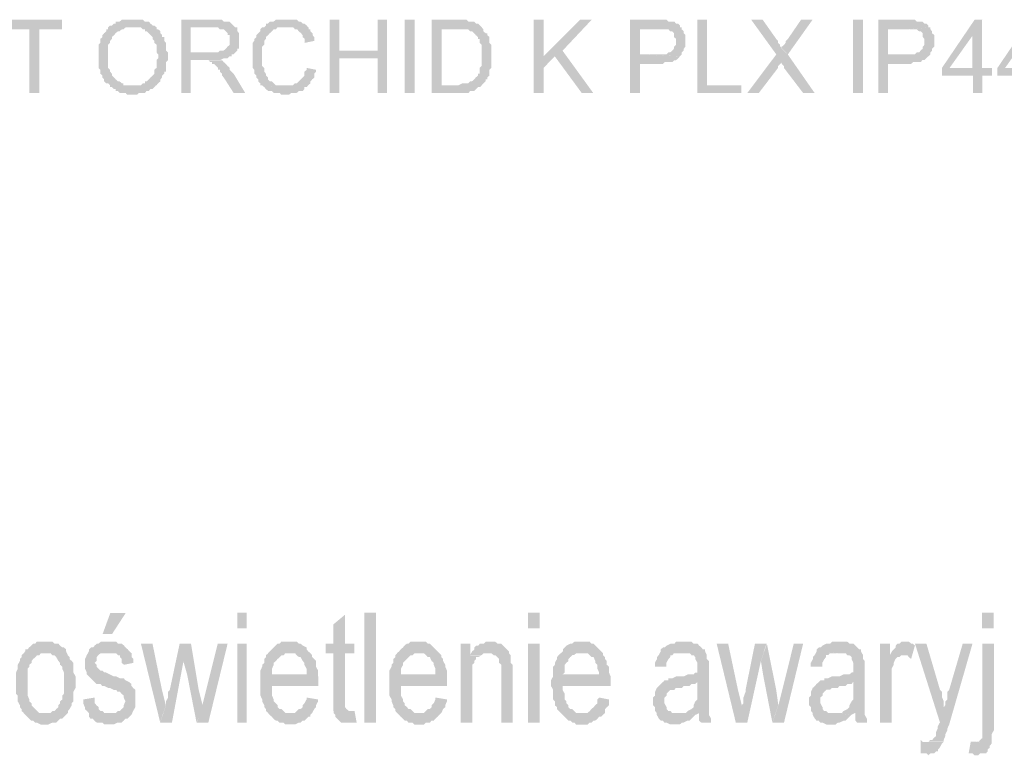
# Model space of a CAD drawing. Header units: millimetres. Extents: x -523 to 1404227, y -783705 to 1038705.
# Tile 164 of 256: x 403493 to 405658, y 236487 to 238104. Entities that reach past the tile are written whole.
import ezdxf

# ---------------------------------------------------------------- set-up
doc = ezdxf.new("R2010")
doc.units = ezdxf.units.MM
doc.linetypes.add('ACAD_ISO08W100', pattern=[36, 24, -3, 6, -3])
doc.layers.add('!!ELEKTRYKA', color=7, linetype='Continuous')

msp = doc.modelspace()

# ---------------------------------------------------------------- hatches: boundary and pattern name
at = {"layer": '!!ELEKTRYKA', "linetype": 'ACAD_ISO08W100'}
for points in [[(403585.8, 238103.99), (403459.09, 238103.99), (403459.09, 238082.81), (403513.93, 238082.81), (403513.93, 237943.15), (403535.68, 237943.15), (403535.68, 238082.81), (403585.8, 238082.81)], [(403691.6, 238091.31), (403686.88, 238087.06), (403686.88, 238082.82), (403683.1, 238082.82), (403683.1, 238078.66), (403678.38, 238074.41), (403678.38, 238074.41), (403674.6, 238070.16), (403674.6, 238065.91), (403669.88, 238061.66), (403669.88, 238057.51), (403669.88, 238053.26), (403666.1, 238049.01), (403666.1, 238044.76), (403666.1, 238040.51), (403666.1, 238036.26), (403666.1, 238032.11), (403666.1, 238027.86), (403666.1, 238019.36), (403666.1, 238019.36), (403666.1, 238015.11), (403666.1, 238010.86), (403666.1, 238006.7), (403666.1, 238002.45), (403666.1, 237998.2), (403669.88, 237993.96), (403669.88, 237989.71), (403669.88, 237985.46), (403674.6, 237981.3), (403674.6, 237981.3), (403674.6, 237977.05), (403678.38, 237972.8), (403678.38, 237968.55), (403683.1, 237964.3), (403686.88, 237964.3), (403691.6, 237960.05), (403691.6, 237955.9), (403695.38, 237955.9), (403700.1, 237951.65), (403703.87, 237951.65), (403703.87, 237947.4), (403708.6, 237947.4), (403712.37, 237943.15), (403717.1, 237943.15), (403720.87, 237943.15), (403725.59, 237943.15), (403729.37, 237938.9), (403737.87, 237938.9), (403742.59, 237938.9), (403742.59, 237938.9), (403746.37, 237938.9), (403751.09, 237938.9), (403754.87, 237943.15), (403759.59, 237943.15), (403763.37, 237943.15), (403768.09, 237943.15), (403771.87, 237947.4), (403776.59, 237947.4), (403780.36, 237951.65), (403780.36, 237951.65), (403785.09, 237951.65), (403788.86, 237955.9), (403792.64, 237960.05), (403742.59, 237960.05), (403742.59, 237960.05), (403734.09, 237960.05), (403729.37, 237960.05), (403725.59, 237960.05), (403720.87, 237960.05), (403720.87, 237964.3), (403717.1, 237964.3), (403712.37, 237968.55), (403708.6, 237968.55), (403703.87, 237972.8), (403700.1, 237977.05), (403700.1, 237977.05), (403700.1, 237977.05), (403695.38, 237981.3), (403695.38, 237985.46), (403691.6, 237989.71), (403691.6, 237993.96), (403686.88, 237998.2), (403686.88, 238002.45), (403686.88, 238006.7), (403686.88, 238010.86), (403686.88, 238015.11), (403686.88, 238019.36), (403686.88, 238023.61), (403686.88, 238032.11), (403686.88, 238036.26), (403686.88, 238040.51), (403686.88, 238044.76), (403686.88, 238049.01), (403691.6, 238053.26), (403691.6, 238057.51), (403695.38, 238061.66), (403695.38, 238065.91), (403695.38, 238065.91), (403700.1, 238070.16), (403703.87, 238074.41), (403703.87, 238074.41), (403708.6, 238078.66), (403712.37, 238078.66), (403717.1, 238082.82), (403720.87, 238082.82), (403725.59, 238087.06), (403729.37, 238087.06), (403734.09, 238087.06), (403737.87, 238087.06), (403742.59, 238087.06)], [(403742.62, 238104.04), (403742.62, 238104.04), (403734.12, 238104.04), (403729.4, 238104.04), (403725.62, 238104.04), (403720.9, 238104.04), (403717.13, 238104.04), (403712.41, 238099.79), (403708.63, 238099.79), (403703.91, 238099.79), (403703.91, 238095.54), (403700.13, 238095.54), (403695.41, 238091.3), (403691.63, 238091.3), (403742.62, 238087.05), (403746.4, 238087.05), (403751.12, 238087.05), (403754.89, 238087.05), (403759.61, 238087.05), (403763.39, 238082.89), (403768.11, 238082.89), (403768.11, 238078.64), (403771.89, 238078.64), (403776.61, 238074.39), (403780.39, 238070.15), (403780.39, 238070.15), (403785.11, 238065.9), (403785.11, 238061.65), (403788.88, 238057.49), (403788.88, 238053.25), (403793.6, 238049), (403793.6, 238044.75), (403793.6, 238040.5), (403793.6, 238036.25), (403793.6, 238032), (403797.38, 238027.85), (403797.38, 238023.6), (403797.38, 238019.35), (403793.6, 238015.1), (403793.6, 238010.85), (403793.6, 238006.6), (403793.6, 238002.45), (403793.6, 237998.2), (403788.88, 237993.95), (403788.88, 237989.7), (403788.88, 237985.45), (403785.11, 237981.21), (403780.39, 237977.05), (403780.39, 237977.05), (403780.39, 237977.05), (403776.61, 237972.8), (403771.89, 237968.55), (403768.11, 237968.55), (403768.11, 237964.31), (403763.39, 237964.31), (403759.61, 237960.06), (403754.89, 237960.06), (403751.12, 237960.06), (403746.4, 237960.06), (403742.62, 237960.06), (403793.6, 237960.06), (403793.6, 237960.06), (403797.38, 237964.31), (403802.1, 237968.55), (403802.1, 237972.8), (403805.88, 237977.05), (403805.88, 237981.21), (403805.88, 237981.21), (403810.6, 237985.45), (403810.6, 237989.7), (403814.38, 237989.7), (403814.38, 237993.95), (403814.38, 237998.2), (403814.38, 238002.45), (403814.38, 238010.85), (403819.1, 238015.1), (403819.1, 238019.35), (403819.1, 238023.6), (403819.1, 238027.85), (403819.1, 238032), (403814.38, 238036.25), (403814.38, 238040.5), (403814.38, 238044.75), (403814.38, 238049), (403814.38, 238053.25), (403810.6, 238057.49), (403810.6, 238061.65), (403810.6, 238065.9), (403805.88, 238065.9), (403805.88, 238070.15), (403802.1, 238074.39), (403802.1, 238078.64), (403797.38, 238082.89), (403793.6, 238082.89), (403793.6, 238087.05), (403788.88, 238091.3), (403785.11, 238091.3), (403780.39, 238095.54), (403780.39, 238095.54), (403776.61, 238099.79), (403771.89, 238099.79), (403768.11, 238099.79), (403763.39, 238104.04), (403759.61, 238104.04), (403754.89, 238104.04), (403751.12, 238104.04), (403746.4, 238104.04)], [(403919.96, 238104.05), (403848.28, 238104.05), (403848.28, 237943.13), (403869.03, 237943.13), (403869.03, 238015.1), (403894.49, 238015.1), (403933.16, 238015.1), (403933.16, 238015.1), (403941.65, 238019.35), (403945.43, 238019.35), (403950.14, 238019.35), (403953.91, 238023.59), (403958.63, 238023.59), (403958.63, 238027.83), (403962.4, 238027.83), (403967.12, 238032.08), (403967.12, 238032.08), (403869.03, 238032.08), (403869.03, 238087.07), (403919.96, 238087.07), (403967.12, 238087.07), (403962.4, 238091.31), (403958.63, 238095.56), (403958.63, 238095.56), (403953.91, 238099.8), (403950.14, 238099.8), (403950.14, 238099.8), (403945.43, 238099.8), (403941.65, 238099.8), (403936.94, 238104.05), (403928.45, 238104.05), (403924.67, 238104.05)], [(404076.53, 238104.02), (404076.53, 238104.02), (404072.76, 238104.02), (404068.05, 238104.02), (404064.28, 238104.02), (404059.57, 238104.02), (404055.8, 238104.02), (404051.09, 238099.78), (404047.32, 238099.78), (404042.61, 238099.78), (404038.84, 238095.54), (404038.84, 238095.54), (404034.13, 238095.54), (404034.13, 238091.3), (404030.36, 238087.06), (404025.65, 238087.06), (404021.88, 238082.82), (404021.88, 238078.58), (404017.17, 238074.34), (404013.4, 238070.19), (404013.4, 238065.95), (404013.4, 238065.95), (404008.69, 238061.71), (404008.69, 238061.71), (404008.69, 238057.47), (404004.92, 238053.23), (404004.92, 238048.99), (404004.92, 238044.75), (404004.92, 238040.51), (404004.92, 238032.03), (404004.92, 238027.79), (404004.92, 238023.55), (404004.92, 238019.31), (404004.92, 238015.07), (404004.92, 238010.93), (404004.92, 238006.69), (404004.92, 238002.45), (404004.92, 237998.21), (404008.69, 237993.97), (404008.69, 237989.73), (404008.69, 237985.49), (404013.4, 237981.25), (404013.4, 237981.25), (404013.4, 237977), (404017.17, 237972.76), (404017.17, 237968.52), (404021.88, 237964.28), (404021.88, 237960.04), (404025.65, 237960.04), (404030.36, 237955.8), (404076.53, 237960.04), (404076.53, 237960.04), (404068.05, 237960.04), (404064.28, 237960.04), (404059.57, 237960.04), (404055.8, 237960.04), (404051.09, 237964.28), (404051.09, 237964.28), (404047.32, 237968.52), (404042.61, 237968.52), (404038.84, 237972.76), (404038.84, 237977), (404034.13, 237981.25), (404034.13, 237985.49), (404030.36, 237989.73), (404030.36, 237989.73), (404030.36, 237993.97), (404030.36, 237998.21), (404025.65, 238002.45), (404025.65, 238006.69), (404025.65, 238010.93), (404025.65, 238015.07), (404025.65, 238019.31), (404025.65, 238023.55), (404025.65, 238023.55), (404025.65, 238027.79), (404025.65, 238032.03), (404025.65, 238036.27), (404025.65, 238040.51), (404025.65, 238044.75), (404030.36, 238048.99), (404030.36, 238053.23), (404030.36, 238057.47), (404034.13, 238061.71), (404034.13, 238065.95), (404038.84, 238070.19), (404042.61, 238074.34), (404042.61, 238074.34), (404047.32, 238078.58), (404047.32, 238078.58), (404051.09, 238082.82), (404055.8, 238082.82), (404059.57, 238087.06), (404064.28, 238087.06), (404068.05, 238087.06), (404072.76, 238087.06), (404076.53, 238087.06), (404127.41, 238087.06), (404123.64, 238091.3), (404118.93, 238095.54), (404115.16, 238095.54), (404115.16, 238095.54), (404110.45, 238099.78), (404106.68, 238099.78), (404101.97, 238104.02), (404098.2, 238104.02), (404093.49, 238104.02), (404089.72, 238104.02), (404085.01, 238104.02)], [(404195.38, 238103.96), (404174.67, 238103.96), (404174.67, 237943.11), (404195.38, 237943.11), (404195.38, 238019.35), (404280.08, 238019.35), (404195.38, 238036.29)], [(404300.77, 238104), (404280.07, 238104), (404280.07, 238036.24), (404195.37, 238036.24), (404280.07, 238019.4), (404280.07, 237943.17), (404300.77, 237943.17)], [(404454.39, 238104.02), (404398.94, 238104.02), (404398.94, 237943.12), (404458.14, 237943.12), (404462.84, 237943.12), (404466.6, 237943.12), (404471.3, 237943.12), (404475.06, 237943.12), (404479.76, 237943.12), (404483.52, 237947.35), (404488.22, 237947.35), (404491.98, 237947.35), (404496.68, 237951.58), (404496.68, 237951.58), (404500.44, 237955.81), (404505.14, 237955.81), (404508.9, 237960.04), (404508.9, 237960.04), (404420.55, 237960.04), (404420.55, 238082.78), (404454.39, 238082.78), (404508.9, 238087.01), (404505.14, 238091.33), (404505.14, 238091.33), (404500.44, 238095.56), (404496.68, 238095.56), (404491.98, 238099.79), (404488.22, 238099.79), (404483.52, 238099.79), (404483.52, 238099.79), (404479.76, 238099.79), (404475.06, 238104.02), (404471.3, 238104.02), (404466.6, 238104.02), (404458.14, 238104.02)], [(404644.79, 238104.02), (404623.2, 238104.02), (404623.2, 237943.17), (404644.79, 237943.17), (404644.79, 237998.16), (404644.79, 238023.59)], [(404750.62, 238103.98), (404725.29, 238103.98), (404644.59, 238023.57), (404644.59, 237998.14), (404669.93, 238023.57), (404686.82, 238036.24)], [(404894.09, 238104), (404835.05, 238104), (404835.05, 237943.09), (404856.6, 237943.09), (404856.6, 238006.63), (404898.77, 238006.63), (404902.52, 238006.63), (404907.21, 238006.63), (404910.96, 238010.85), (404915.64, 238010.85), (404919.39, 238010.85), (404924.08, 238010.85), (404927.83, 238010.85), (404932.51, 238015.06), (404936.26, 238015.06), (404940.95, 238019.28), (404940.95, 238019.28), (404944.69, 238023.5), (404944.69, 238023.5), (404856.6, 238027.81), (404856.6, 238082.82), (404898.77, 238082.82), (404949.38, 238087.04), (404944.69, 238087.04), (404944.69, 238091.25), (404940.95, 238095.47), (404936.26, 238095.47), (404932.51, 238099.78), (404927.83, 238099.78), (404924.08, 238099.78), (404919.39, 238099.78), (404919.39, 238099.78), (404915.64, 238104), (404910.96, 238104), (404907.21, 238104), (404902.52, 238104)], [(405004.25, 238104.07), (404982.72, 238104.07), (404982.72, 237943.13), (405080.09, 237943.13), (405080.09, 237960.07), (405004.25, 237960.07)], [(405126.67, 238104.03), (405101.41, 238104.03), (405156.6, 238027.79), (405168.76, 238010.86), (405168.76, 238006.65), (405173.44, 238002.44), (405173.44, 237998.13), (405215.54, 237943.12), (405240.8, 237943.12), (405181.86, 238027.79), (405168.76, 238040.51), (405168.76, 238044.72), (405165.02, 238044.72), (405165.02, 238049.02), (405160.35, 238053.23), (405160.35, 238057.44), (405156.6, 238061.65)], [(405236.36, 238104.02), (405211.11, 238104.02), (405182.12, 238061.66), (405177.45, 238057.45), (405177.45, 238053.25), (405173.71, 238048.95), (405169.03, 238044.74), (405169.03, 238040.53), (405182.12, 238027.81)], [(405439.71, 238104.05), (405380.88, 238104.05), (405380.88, 237943.15), (405402.36, 237943.15), (405402.36, 238006.65), (405444.38, 238006.65), (405449.05, 238006.65), (405452.78, 238006.65), (405457.45, 238010.85), (405461.19, 238010.85), (405465.85, 238010.85), (405469.59, 238010.85), (405474.26, 238010.85), (405477.99, 238015.15), (405482.66, 238015.15), (405486.4, 238019.35), (405486.4, 238019.35), (405491.07, 238023.55), (405491.07, 238023.55), (405402.36, 238027.85), (405402.36, 238082.85), (405444.38, 238082.85), (405494.8, 238087.05), (405491.07, 238087.05), (405491.07, 238091.35), (405486.4, 238095.55), (405482.66, 238095.55), (405477.99, 238099.75), (405474.26, 238099.75), (405469.59, 238099.75), (405465.85, 238099.75), (405465.85, 238099.75), (405461.19, 238104.05), (405457.45, 238104.05), (405452.78, 238104.05), (405449.05, 238104.05)], [(405609.59, 238103.99), (405592.8, 238103.99), (405520.96, 237998.1), (405520.96, 237981.21), (405589.06, 237981.21), (405589.06, 237943.15), (405609.59, 237943.15), (405609.59, 237981.21), (405631.05, 237981.21), (405631.05, 237998.1), (405609.59, 237998.1), (405537.75, 237998.1), (405589.06, 238070.12)], [(405609.35, 238104.01), (405587.89, 238070.15), (405587.89, 237998.13), (405537.52, 237998.13), (405609.35, 237998.13)], [(405731.66, 238104.01), (405714.88, 238104.01), (405643.1, 237998.21), (405643.1, 237981.24), (405711.15, 237981.24), (405711.15, 237943.12), (405731.66, 237943.12), (405731.66, 237981.24), (405753.1, 237981.24), (405753.1, 237998.21), (405731.66, 237998.21), (405659.88, 237998.21), (405711.15, 238070.17)], [(403966.8, 238087.05), (403920.59, 238087.05), (403924.37, 238087.05), (403929.08, 238087.05), (403932.85, 238082.81), (403937.57, 238082.81), (403941.34, 238082.81), (403946.06, 238078.56), (403946.06, 238078.56), (403949.83, 238074.32), (403949.83, 238070.17), (403954.54, 238070.17), (403954.54, 238065.93), (403954.54, 238057.44), (403954.54, 238057.44), (403954.54, 238053.2), (403954.54, 238048.95), (403949.83, 238044.71), (403949.83, 238044.71), (403946.06, 238040.46), (403941.34, 238036.22), (403937.57, 238036.22), (403937.57, 238036.22), (403932.85, 238036.22), (403929.08, 238032.07), (403924.37, 238032.07), (403920.59, 238032.07), (403915.88, 238032.07), (403869.67, 238032.07), (403966.8, 238032.07), (403971.52, 238036.22), (403971.52, 238040.46), (403975.29, 238040.46), (403975.29, 238044.71), (403975.29, 238048.95), (403975.29, 238053.2), (403975.29, 238057.44), (403975.29, 238061.68), (403975.29, 238065.93), (403975.29, 238070.17), (403975.29, 238074.32), (403971.52, 238078.56), (403971.52, 238082.81), (403971.52, 238087.05)], [(404128.23, 238087.07), (404077.37, 238087.07), (404081.14, 238087.07), (404085.85, 238087.07), (404089.62, 238087.07), (404094.32, 238087.07), (404098.09, 238082.84), (404102.8, 238082.84), (404106.57, 238078.6), (404106.57, 238078.6), (404111.28, 238074.36), (404115.04, 238070.12), (404115.04, 238065.88), (404119.75, 238061.64), (404119.75, 238057.41), (404119.75, 238053.17), (404140.47, 238057.41), (404140.47, 238061.64), (404140.47, 238065.88), (404136.71, 238070.12), (404136.71, 238074.36), (404132, 238078.6), (404132, 238082.84), (404128.23, 238082.84)], [(404508.91, 238087.14), (404453.47, 238082.91), (404453.47, 238082.91), (404461.92, 238082.91), (404466.62, 238082.91), (404470.38, 238082.91), (404475.08, 238082.91), (404478.84, 238082.91), (404478.84, 238082.91), (404483.54, 238078.59), (404487.3, 238078.59), (404487.3, 238078.59), (404491.99, 238074.36), (404495.75, 238070.13), (404500.45, 238065.9), (404500.45, 238061.67), (404500.45, 238061.67), (404504.21, 238061.67), (404504.21, 238057.44), (404504.21, 238053.22), (404508.91, 238048.99), (404508.91, 238044.76), (404508.91, 238040.53), (404508.91, 238036.3), (404508.91, 238027.84), (404508.91, 238023.62), (404508.91, 238019.39), (404508.91, 238015.16), (404508.91, 238010.93), (404508.91, 238006.7), (404508.91, 238002.47), (404504.21, 237998.15), (404504.21, 237993.92), (404504.21, 237993.92), (404504.21, 237985.46), (404500.45, 237985.46), (404500.45, 237981.23), (404495.75, 237977.01), (404491.99, 237972.78), (404491.99, 237972.78), (404487.3, 237968.55), (404483.54, 237968.55), (404478.84, 237964.32), (404478.84, 237964.32), (404475.08, 237964.32), (404470.38, 237964.32), (404466.62, 237964.32), (404458.17, 237960.09), (404453.47, 237960.09), (404419.64, 237960.09), (404508.91, 237960.09), (404512.67, 237964.32), (404517.37, 237968.55), (404517.37, 237972.78), (404521.12, 237972.78), (404521.12, 237977.01), (404525.82, 237981.23), (404525.82, 237985.46), (404525.82, 237989.69), (404525.82, 237993.92), (404529.58, 237998.15), (404529.58, 238002.47), (404529.58, 238006.7), (404529.58, 238010.93), (404529.58, 238015.16), (404529.58, 238019.39), (404529.58, 238023.62), (404529.58, 238027.84), (404529.58, 238032.07), (404529.58, 238036.3), (404529.58, 238040.53), (404529.58, 238044.76), (404529.58, 238048.99), (404525.82, 238053.22), (404525.82, 238057.44), (404525.82, 238061.67), (404525.82, 238065.9), (404521.12, 238070.13), (404521.12, 238074.36), (404517.37, 238074.36), (404512.67, 238078.59), (404512.67, 238082.91)], [(404948.51, 238087.06), (404897.92, 238082.84), (404897.92, 238082.84), (404906.35, 238082.84), (404911.03, 238082.84), (404914.78, 238082.84), (404914.78, 238082.84), (404919.47, 238082.84), (404923.22, 238078.63), (404927.9, 238078.63), (404931.65, 238074.41), (404931.65, 238074.41), (404931.65, 238070.19), (404931.65, 238065.88), (404936.33, 238061.67), (404936.33, 238057.45), (404936.33, 238053.23), (404936.33, 238049.02), (404931.65, 238044.8), (404931.65, 238040.49), (404927.9, 238036.27), (404927.9, 238036.27), (404923.22, 238032.06), (404919.47, 238032.06), (404914.78, 238027.84), (404911.03, 238027.84), (404906.35, 238027.84), (404902.6, 238027.84), (404897.92, 238027.84), (404855.75, 238027.84), (404944.77, 238023.62), (404948.51, 238027.84), (404948.51, 238032.06), (404953.2, 238036.27), (404953.2, 238040.49), (404956.95, 238044.8), (404956.95, 238049.02), (404956.95, 238053.23), (404956.95, 238057.45), (404956.95, 238057.45), (404956.95, 238061.67), (404956.95, 238065.88), (404956.95, 238070.19), (404953.2, 238074.41), (404953.2, 238078.63), (404948.51, 238082.84)], [(405495.64, 238087.09), (405444.29, 238082.8), (405444.29, 238082.8), (405452.69, 238082.8), (405457.36, 238082.8), (405461.09, 238082.8), (405461.09, 238082.8), (405465.76, 238082.8), (405470.43, 238078.59), (405474.16, 238078.59), (405478.83, 238074.39), (405478.83, 238074.39), (405478.83, 238070.1), (405478.83, 238065.9), (405482.57, 238061.7), (405482.57, 238057.4), (405482.57, 238053.2), (405482.57, 238049), (405478.83, 238044.7), (405478.83, 238040.5), (405474.16, 238036.21), (405474.16, 238036.21), (405470.43, 238032), (405465.76, 238032), (405461.09, 238027.8), (405457.36, 238027.8), (405452.69, 238027.8), (405448.95, 238027.8), (405444.29, 238027.8), (405402.27, 238027.8), (405490.97, 238023.51), (405495.64, 238027.8), (405495.64, 238032), (405499.37, 238036.21), (405499.37, 238040.5), (405504.04, 238044.7), (405504.04, 238049), (405504.04, 238053.2), (405504.04, 238057.4), (405504.04, 238057.4), (405504.04, 238061.7), (405504.04, 238065.9), (405504.04, 238070.1), (405499.37, 238074.39), (405499.37, 238078.59), (405495.64, 238082.8)], [(405156.75, 238027.82), (405093.13, 237943.15), (405118.39, 237943.15), (405160.49, 237998.16), (405160.49, 237998.16), (405160.49, 238002.37), (405165.17, 238006.67), (405168.91, 238010.88)], [(403932.92, 238015.08), (403895.2, 238015.08), (403898.97, 238015.08), (403903.69, 238015.08), (403907.46, 238015.08), (403907.46, 238015.08), (403912.17, 238010.84), (403915.94, 238010.84), (403915.94, 238006.6), (403920.66, 238006.6), (403924.43, 238002.35), (403929.14, 237998.11), (403929.14, 237993.87), (403932.92, 237993.87), (403932.92, 237989.72), (403937.63, 237985.48), (403937.63, 237981.23), (403941.4, 237976.99), (403963.09, 237943.14), (403988.55, 237943.14), (403963.09, 237985.48), (403963.09, 237985.48), (403958.37, 237989.72), (403954.6, 237993.87), (403954.6, 237998.11), (403949.89, 238002.35), (403946.12, 238006.6), (403946.12, 238006.6), (403941.4, 238010.84), (403941.4, 238010.84), (403937.63, 238015.08)], [(404123.72, 237998.19), (404123.72, 237998.19), (404123.72, 237993.95), (404119, 237989.71), (404119, 237985.47), (404119, 237981.23), (404115.24, 237976.99), (404110.53, 237972.75), (404110.53, 237972.75), (404106.76, 237968.52), (404106.76, 237968.52), (404102.05, 237964.28), (404098.28, 237964.28), (404093.57, 237960.04), (404089.8, 237960.04), (404085.09, 237960.04), (404081.32, 237960.04), (404076.61, 237960.04), (404030.45, 237955.8), (404034.22, 237951.56), (404034.22, 237951.56), (404038.93, 237947.41), (404042.7, 237947.41), (404047.41, 237947.41), (404051.17, 237943.17), (404055.89, 237943.17), (404059.65, 237943.17), (404064.36, 237943.17), (404068.13, 237938.93), (404072.84, 237938.93), (404076.61, 237938.93), (404081.32, 237938.93), (404085.09, 237938.93), (404089.8, 237943.17), (404093.57, 237943.17), (404098.28, 237943.17), (404102.05, 237943.17), (404106.76, 237947.41), (404110.53, 237947.41), (404115.24, 237947.41), (404119, 237951.56), (404119, 237955.8), (404123.72, 237955.8), (404127.48, 237960.04), (404127.48, 237960.04), (404132.19, 237964.28), (404132.19, 237968.52), (404135.96, 237972.75), (404140.67, 237976.99), (404140.67, 237981.23), (404140.67, 237985.47), (404144.44, 237989.71), (404144.44, 237993.95)], [(404208.06, 236795.89), (404182.64, 236774.71), (404182.64, 236732.36), (404165.7, 236732.36), (404165.7, 236711.18), (404182.64, 236711.18), (404182.64, 236609.62), (404182.64, 236609.62), (404182.64, 236596.91), (404182.64, 236592.67), (404182.64, 236584.2), (404220.29, 236584.2), (404216.53, 236584.2), (404211.82, 236588.44), (404211.82, 236588.44), (404208.06, 236592.67), (404208.06, 236592.67), (404208.06, 236601.14), (404208.06, 236609.62), (404208.06, 236711.18), (404228.76, 236711.18), (404228.76, 236732.36), (404208.06, 236732.36)], [(403547.5, 236736.62), (403547.5, 236736.62), (403543.72, 236736.62), (403538.99, 236736.62), (403530.49, 236736.62), (403526.7, 236732.36), (403521.98, 236732.36), (403518.2, 236728.11), (403513.47, 236723.95), (403509.69, 236719.7), (403504.96, 236719.7), (403504.96, 236715.44), (403501.18, 236711.19), (403547.5, 236711.19), (403552.23, 236711.19), (403556.01, 236711.19), (403560.74, 236711.19), (403564.52, 236706.93), (403569.24, 236706.93), (403573.02, 236702.77), (403577.75, 236694.27), (403581.53, 236690.01), (403581.53, 236685.85), (403586.26, 236681.6), (403586.26, 236677.35), (403590.04, 236668.84), (403590.04, 236660.42), (403590.04, 236656.17), (403590.04, 236647.66), (403590.04, 236643.5), (403590.04, 236639.25), (403590.04, 236630.74), (403590.04, 236622.33), (403586.26, 236618.07), (403586.26, 236609.56), (403581.53, 236605.41), (403581.53, 236601.15), (403577.75, 236596.9), (403577.75, 236592.64), (403573.02, 236588.48), (403569.24, 236584.23), (403564.52, 236584.23), (403560.74, 236579.98), (403556.01, 236579.98), (403547.5, 236579.98), (403501.18, 236579.98), (403504.96, 236575.72), (403509.69, 236571.47), (403513.47, 236567.31), (403518.2, 236563.05), (403521.98, 236563.05), (403526.7, 236558.8), (403530.49, 236558.8), (403538.99, 236554.55), (403543.72, 236554.55), (403547.5, 236554.55), (403552.23, 236554.55), (403556.01, 236554.55), (403564.52, 236558.8), (403569.24, 236558.8), (403573.02, 236558.8), (403577.75, 236563.05), (403581.53, 236567.31), (403586.26, 236567.31), (403590.04, 236571.47), (403594.77, 236575.72), (403598.55, 236579.98), (403598.55, 236584.23), (403602.33, 236588.48), (403607.06, 236596.9), (403607.06, 236596.9), (403607.06, 236601.15), (403610.84, 236605.41), (403610.84, 236613.82), (403610.84, 236618.07), (403610.84, 236626.58), (403615.56, 236634.99), (403615.56, 236639.25), (403615.56, 236647.66), (403615.56, 236656.17), (403615.56, 236660.42), (403610.84, 236668.84), (403610.84, 236677.35), (403610.84, 236681.6), (403610.84, 236690.01), (403607.06, 236694.27), (403602.33, 236698.52), (403602.33, 236702.77), (403598.55, 236706.93), (403594.77, 236715.44), (403594.77, 236719.7), (403590.04, 236723.95), (403586.26, 236723.95), (403581.53, 236728.11), (403577.75, 236732.36), (403569.24, 236732.36), (403564.52, 236736.62), (403560.74, 236736.62), (403556.01, 236736.62)], [(403687.9, 236736.55), (403683.18, 236736.55), (403679.4, 236736.55), (403670.9, 236736.55), (403666.18, 236732.39), (403666.18, 236732.39), (403662.4, 236732.39), (403657.68, 236728.14), (403653.9, 236723.89), (403649.18, 236723.89), (403645.4, 236719.64), (403645.4, 236715.39), (403687.9, 236711.14), (403691.68, 236711.14), (403696.4, 236711.14), (403704.9, 236711.14), (403708.68, 236706.98), (403713.4, 236706.98), (403713.4, 236702.73), (403717.18, 236698.48), (403717.18, 236689.98), (403721.9, 236685.83), (403742.68, 236689.98), (403742.68, 236689.98), (403742.68, 236698.48), (403738.9, 236702.73), (403738.9, 236711.14), (403734.18, 236715.39), (403734.18, 236715.39), (403730.4, 236719.64), (403725.68, 236723.89), (403721.9, 236728.14), (403717.18, 236732.39), (403713.4, 236732.39), (403708.68, 236732.39), (403704.9, 236736.55), (403700.18, 236736.55), (403691.68, 236736.55)], [(403784.74, 236732.41), (403759.26, 236732.41), (403801.73, 236558.86), (403814, 236596.89), (403805.5, 236630.77)], [(403869.97, 236732.38), (403844.5, 236732.38), (403822.8, 236630.77), (403819.02, 236626.52), (403819.02, 236613.79), (403814.31, 236605.39), (403814.31, 236601.14), (403814.31, 236596.9), (403814.31, 236596.9), (403802.04, 236558.78), (403827.52, 236558.78), (403852.99, 236694.27)], [(403869.39, 236732.37), (403852.42, 236694.27), (403860.9, 236664.65), (403881.65, 236558.83), (403894.86, 236596.93), (403886.37, 236630.79)], [(403949.98, 236732.41), (403928.29, 236732.41), (403902.83, 236630.76), (403894.35, 236596.9), (403882.09, 236558.81), (403907.55, 236558.81)], [(404084.89, 236736.6), (404081.12, 236736.6), (404076.41, 236736.6), (404067.93, 236736.6), (404064.16, 236732.37), (404059.45, 236732.37), (404055.69, 236728.13), (404050.98, 236723.89), (404047.21, 236719.65), (404042.5, 236715.41), (404038.73, 236711.26), (404084.89, 236711.26), (404089.6, 236711.26), (404093.37, 236711.26), (404098.08, 236711.26), (404101.85, 236707.02), (404106.56, 236702.79), (404110.32, 236702.79), (404115.03, 236694.31), (404115.03, 236694.31), (404118.8, 236690.07), (404118.8, 236685.83), (404123.51, 236677.35), (404123.51, 236668.87), (404123.51, 236664.63), (404047.21, 236664.63), (404148.95, 236660.39), (404148.95, 236668.87), (404148.95, 236673.11), (404144.24, 236681.59), (404144.24, 236685.83), (404144.24, 236694.31), (404140.47, 236698.55), (404135.76, 236702.79), (404135.76, 236707.02), (404131.99, 236711.26), (404127.28, 236715.41), (404123.51, 236719.65), (404123.51, 236723.89), (404115.03, 236728.13), (404110.32, 236732.37), (404106.56, 236732.37), (404101.85, 236736.6), (404098.08, 236736.6), (404093.37, 236736.6)], [(404369.36, 236736.58), (404364.65, 236736.58), (404360.89, 236736.58), (404352.43, 236736.58), (404347.73, 236732.35), (404343.97, 236732.35), (404339.27, 236728.12), (404335.5, 236723.89), (404330.8, 236719.66), (404327.04, 236715.43), (404322.34, 236711.2), (404369.36, 236711.2), (404373.12, 236711.2), (404377.82, 236711.2), (404381.58, 236711.2), (404386.28, 236706.97), (404390.04, 236702.73), (404394.74, 236702.73), (404398.5, 236694.27), (404398.5, 236694.27), (404403.21, 236690.04), (404403.21, 236685.81), (404406.97, 236677.35), (404406.97, 236668.88), (404406.97, 236664.65), (404330.8, 236664.65), (404432.35, 236660.42), (404432.35, 236668.88), (404432.35, 236673.11), (404428.59, 236681.58), (404428.59, 236685.81), (404423.89, 236694.27), (404423.89, 236698.5), (404420.13, 236702.73), (404420.13, 236706.97), (404415.43, 236711.2), (404411.67, 236715.43), (404406.97, 236719.66), (404403.21, 236723.89), (404398.5, 236728.12), (404394.74, 236732.35), (404390.04, 236732.35), (404386.28, 236736.58), (404381.58, 236736.58), (404377.82, 236736.58)], [(404484.03, 236732.32), (404462.42, 236732.32), (404462.42, 236558.81), (404487.79, 236558.81), (404487.79, 236656.13), (404487.79, 236656.13), (404487.79, 236664.59), (404487.79, 236673.04), (404487.79, 236681.59), (404487.79, 236685.82), (404492.48, 236690.04), (404492.48, 236694.27), (404496.24, 236698.5), (404496.24, 236702.73), (404500.94, 236702.73), (404509.39, 236706.95), (404484.03, 236706.95)], [(404526.46, 236736.54), (404526.46, 236736.54), (404521.77, 236736.54), (404518.01, 236736.54), (404513.31, 236732.31), (404504.86, 236732.31), (404501.1, 236728.09), (404496.41, 236728.09), (404492.65, 236723.86), (404492.65, 236719.63), (404487.95, 236715.41), (404521.77, 236711.18), (404526.46, 236711.18), (404530.22, 236711.18), (404534.92, 236706.95), (404538.67, 236706.95), (404543.37, 236702.73), (404547.13, 236698.5), (404547.13, 236690.05), (404547.13, 236690.05), (404551.82, 236685.82), (404551.82, 236681.5), (404551.82, 236673.05), (404551.82, 236664.59), (404551.82, 236558.74), (404577.18, 236558.74), (404577.18, 236664.59), (404577.18, 236668.82), (404577.18, 236677.27), (404577.18, 236685.82), (404572.49, 236690.05), (404572.49, 236694.27), (404572.49, 236698.5), (404572.49, 236706.95), (404568.73, 236711.18), (404568.73, 236715.41), (404564.03, 236719.63), (404560.28, 236723.86), (404555.58, 236728.09), (404551.82, 236732.31), (404547.13, 236732.31), (404543.37, 236732.31), (404538.67, 236736.54), (404534.92, 236736.54)], [(404729.45, 236736.63), (404721.01, 236736.63), (404716.32, 236736.63), (404712.57, 236736.63), (404707.88, 236732.32), (404704.12, 236732.32), (404695.68, 236728.1), (404690.99, 236723.87), (404687.24, 236719.65), (404687.24, 236715.43), (404682.55, 236711.21), (404729.45, 236711.21), (404729.45, 236711.21), (404737.89, 236711.21), (404741.65, 236711.21), (404746.34, 236706.99), (404750.09, 236702.77), (404754.78, 236702.77), (404758.53, 236694.23), (404758.53, 236694.23), (404758.53, 236690.01), (404763.22, 236685.79), (404763.22, 236677.34), (404766.97, 236668.81), (404766.97, 236664.59), (404687.24, 236664.59), (404792.3, 236660.37), (404788.55, 236668.81), (404788.55, 236673.12), (404788.55, 236681.57), (404783.86, 236685.79), (404783.86, 236694.23), (404780.11, 236698.45), (404780.11, 236702.77), (404775.42, 236706.99), (404775.42, 236711.21), (404771.67, 236715.43), (404766.97, 236719.65), (404763.22, 236723.87), (404758.53, 236728.1), (404754.78, 236732.32), (404750.09, 236732.32), (404746.34, 236736.63), (404737.89, 236736.63), (404733.2, 236736.63)], [(404953.26, 236736.57), (404953.26, 236736.57), (404949.51, 236736.57), (404941.08, 236736.57), (404936.4, 236736.57), (404932.65, 236732.35), (404927.97, 236732.35), (404924.22, 236732.35), (404915.79, 236728.14), (404911.1, 236723.92), (404907.36, 236723.92), (404902.67, 236719.61), (404902.67, 236715.4), (404949.51, 236711.18), (404953.26, 236711.18), (404957.94, 236711.18), (404966.37, 236711.18), (404970.12, 236706.97), (404974.8, 236706.97), (404978.55, 236702.75), (404978.55, 236702.75), (404978.55, 236698.44), (404983.23, 236690.01), (404983.23, 236685.8), (404983.23, 236677.37), (404983.23, 236677.37), (404983.23, 236668.84), (404983.23, 236668.84), (404978.55, 236668.84), (404974.8, 236664.63), (404970.12, 236664.63), (404966.37, 236664.63), (404961.69, 236664.63), (404953.26, 236660.41), (404949.51, 236660.41), (404941.08, 236660.41), (404936.4, 236660.41), (404927.97, 236656.2), (404924.22, 236656.2), (404919.53, 236656.2), (404919.53, 236651.89), (404911.1, 236651.89), (404907.36, 236647.67), (404983.23, 236647.67), (404983.23, 236635.03), (404983.23, 236630.72), (404983.23, 236622.29), (404983.23, 236618.07), (404983.23, 236609.55), (404978.55, 236605.33), (404978.55, 236605.33), (404974.8, 236596.9), (404974.8, 236592.69), (404970.12, 236588.38), (404961.69, 236584.16), (404961.69, 236584.16), (404957.94, 236579.95), (404986.98, 236579.95), (404986.98, 236579.95), (404986.98, 236571.52), (404986.98, 236562.99), (404991.66, 236558.78), (405013.21, 236558.78), (405013.21, 236562.99), (405013.21, 236567.21), (405008.52, 236575.73), (405008.52, 236579.95), (405008.52, 236584.16), (405008.52, 236588.38), (405008.52, 236592.69), (405008.52, 236596.9), (405008.52, 236605.33), (405008.52, 236613.86), (405008.52, 236622.29), (405008.52, 236630.72), (405008.52, 236673.06), (405008.52, 236673.06), (405008.52, 236681.58), (405008.52, 236690.01), (405008.52, 236694.23), (405003.84, 236698.44), (405003.84, 236702.75), (405003.84, 236706.97), (405000.09, 236715.4), (405000.09, 236719.61), (404995.41, 236719.61), (404991.66, 236723.92), (404986.98, 236728.14), (404983.23, 236732.35), (404978.55, 236732.35), (404974.8, 236732.35), (404970.12, 236736.57), (404966.37, 236736.57), (404957.94, 236736.57)], [(405050.77, 236732.39), (405025.5, 236732.39), (405067.62, 236558.76), (405080.73, 236596.86), (405072.3, 236630.74)], [(405134.97, 236732.36), (405109.7, 236732.36), (405089.12, 236630.74), (405089.12, 236626.53), (405084.44, 236613.8), (405084.44, 236605.38), (405084.44, 236601.17), (405080.7, 236596.87), (405080.7, 236596.87), (405067.6, 236558.78), (405092.86, 236558.78), (405122.8, 236694.28)], [(405135.89, 236732.34), (405122.8, 236694.27), (405127.48, 236664.61), (405148.05, 236558.82), (405161.15, 236596.89), (405156.47, 236630.75)], [(405215.67, 236732.31), (405195.09, 236732.31), (405169.84, 236630.75), (405161.42, 236596.89), (405148.33, 236558.73), (405173.58, 236558.73)], [(405296.1, 236736.55), (405296.1, 236736.55), (405292.36, 236736.55), (405283.95, 236736.55), (405279.28, 236736.55), (405275.54, 236732.34), (405270.86, 236732.34), (405267.13, 236732.34), (405258.71, 236728.13), (405254.04, 236723.93), (405250.3, 236723.93), (405245.63, 236719.63), (405245.63, 236715.42), (405292.36, 236711.22), (405296.1, 236711.22), (405300.77, 236711.22), (405309.18, 236711.22), (405312.92, 236706.92), (405317.6, 236706.92), (405322.27, 236702.71), (405322.27, 236702.71), (405322.27, 236698.51), (405326.01, 236690), (405326.01, 236685.8), (405326.01, 236677.29), (405326.01, 236677.29), (405326.01, 236668.88), (405326.01, 236668.88), (405322.27, 236668.88), (405317.6, 236664.58), (405312.92, 236664.58), (405309.18, 236664.58), (405304.51, 236664.58), (405296.1, 236660.37), (405292.36, 236660.37), (405283.95, 236660.37), (405279.28, 236660.37), (405270.86, 236656.17), (405267.13, 236656.17), (405262.45, 236656.17), (405262.45, 236651.96), (405254.04, 236651.96), (405250.3, 236647.66), (405326.01, 236647.66), (405326.01, 236634.95), (405326.01, 236630.75), (405326.01, 236622.24), (405326.01, 236618.04), (405326.01, 236609.62), (405322.27, 236605.32), (405322.27, 236605.32), (405317.6, 236596.91), (405317.6, 236592.61), (405312.92, 236588.41), (405304.51, 236584.2), (405304.51, 236584.2), (405300.77, 236579.9), (405330.68, 236579.9), (405330.68, 236579.9), (405330.68, 236571.49), (405330.68, 236562.99), (405334.42, 236558.78), (405355.91, 236558.78), (405355.91, 236562.99), (405355.91, 236567.29), (405351.24, 236575.7), (405351.24, 236579.9), (405351.24, 236584.2), (405351.24, 236588.41), (405351.24, 236592.61), (405351.24, 236596.91), (405351.24, 236605.32), (405351.24, 236613.83), (405351.24, 236622.24), (405351.24, 236630.75), (405351.24, 236673.09), (405351.24, 236673.09), (405351.24, 236681.59), (405351.24, 236690), (405351.24, 236694.21), (405347.5, 236698.51), (405347.5, 236702.71), (405347.5, 236706.92), (405342.83, 236715.42), (405342.83, 236719.63), (405339.09, 236719.63), (405334.42, 236723.93), (405330.68, 236728.13), (405326.01, 236732.34), (405322.27, 236732.34), (405317.6, 236732.34), (405312.92, 236736.55), (405309.18, 236736.55), (405300.77, 236736.55)], [(405406.5, 236732.41), (405385.02, 236732.41), (405385.02, 236558.82), (405410.23, 236558.82), (405410.23, 236651.92), (405410.23, 236651.92), (405410.23, 236660.42), (405410.23, 236664.62), (405410.23, 236673.11), (405410.23, 236677.32), (405414.9, 236685.81), (405414.9, 236685.81), (405414.9, 236690.02), (405418.63, 236698.51), (405423.3, 236702.72), (405427.04, 236702.72), (405431.71, 236707.01), (405435.44, 236707.01), (405406.5, 236707.01)], [(405436.29, 236736.56), (405436.29, 236736.56), (405431.62, 236736.56), (405427.88, 236732.36), (405423.22, 236732.36), (405419.48, 236728.16), (405419.48, 236723.86), (405414.81, 236719.66), (405411.08, 236715.46), (405406.41, 236706.96), (405436.29, 236706.96), (405440.02, 236706.96), (405444.69, 236706.96), (405448.42, 236702.76), (405453.09, 236698.47), (405461.5, 236728.16), (405456.83, 236732.36), (405453.09, 236732.36), (405448.42, 236736.56), (405444.69, 236736.56)], [(405486.81, 236732.31), (405461.61, 236732.31), (405516.68, 236558.81), (405525.08, 236592.6), (405525.08, 236592.6), (405525.08, 236601.09), (405525.08, 236605.38), (405521.35, 236613.78), (405521.35, 236618.08), (405521.35, 236626.48), (405516.68, 236630.77)], [(405588.17, 236732.43), (405566.71, 236732.43), (405536.85, 236630.81), (405536.85, 236630.81), (405533.11, 236626.52), (405533.11, 236618.12), (405533.11, 236609.63), (405528.45, 236605.43), (405528.45, 236596.94), (405524.72, 236592.65), (405516.32, 236558.87), (405516.32, 236558.87), (405511.65, 236550.37), (405511.65, 236546.08), (405507.92, 236537.68), (405507.92, 236533.39), (405507.92, 236529.19), (405507.92, 236529.19), (405503.25, 236524.99), (405499.52, 236520.7), (405494.85, 236520.7), (405491.12, 236516.5), (405486.46, 236516.5), (405524.72, 236516.5), (405524.72, 236516.5), (405524.72, 236520.7), (405528.45, 236529.19), (405528.45, 236533.39), (405533.11, 236541.88), (405533.11, 236546.08), (405536.85, 236554.57)], [(405635.1, 236732.33), (405609.92, 236732.33), (405609.92, 236550.31), (405609.92, 236546.11), (405609.92, 236537.63), (405609.92, 236529.14), (405609.92, 236524.95), (405605.26, 236520.66), (405605.26, 236520.66), (405601.53, 236516.46), (405596.86, 236516.46), (405630.43, 236512.26), (405630.43, 236520.66), (405630.43, 236524.95), (405630.43, 236533.43), (405635.1, 236541.82), (405635.1, 236550.31)], [(403501.64, 236711.16), (403496.91, 236706.91), (403496.91, 236702.75), (403493.13, 236698.49), (403493.13, 236694.24), (403488.4, 236685.73), (403488.4, 236681.57), (403488.4, 236677.32), (403484.62, 236668.81), (403484.62, 236660.39), (403484.62, 236651.88), (403484.62, 236647.63), (403484.62, 236643.47), (403484.62, 236639.22), (403484.62, 236630.71), (403484.62, 236622.29), (403488.4, 236618.04), (403488.4, 236609.53), (403488.4, 236605.37), (403493.13, 236596.86), (403493.13, 236592.61), (403496.91, 236588.45), (403496.91, 236584.19), (403501.64, 236579.94), (403547.96, 236579.94), (403547.96, 236579.94), (403544.18, 236579.94), (403535.67, 236579.94), (403530.94, 236584.19), (403527.16, 236588.45), (403522.44, 236592.61), (403518.65, 236596.86), (403518.65, 236596.86), (403518.65, 236601.12), (403513.93, 236605.37), (403513.93, 236609.53), (403510.15, 236618.04), (403510.15, 236622.29), (403510.15, 236630.71), (403510.15, 236639.22), (403510.15, 236647.63), (403510.15, 236647.63), (403510.15, 236656.14), (403510.15, 236660.39), (403510.15, 236668.81), (403510.15, 236677.32), (403513.93, 236681.57), (403513.93, 236685.73), (403518.65, 236689.99), (403518.65, 236694.24), (403522.44, 236698.49), (403527.16, 236702.75), (403530.94, 236706.91), (403535.67, 236706.91), (403539.45, 236711.16), (403544.18, 236711.16), (403547.96, 236711.16)], [(403644.93, 236715.49), (403640.21, 236706.98), (403640.21, 236706.98), (403636.43, 236698.48), (403636.43, 236694.33), (403636.43, 236685.83), (403636.43, 236681.58), (403636.43, 236677.33), (403640.21, 236668.92), (403640.21, 236664.67), (403644.93, 236660.42), (403648.71, 236656.17), (403653.43, 236651.92), (403657.21, 236647.76), (403657.21, 236647.76), (403661.93, 236643.51), (403661.93, 236643.51), (403670.43, 236643.51), (403674.21, 236639.26), (403678.93, 236639.26), (403687.43, 236635.01), (403691.21, 236635.01), (403699.71, 236630.76), (403704.43, 236630.76), (403708.21, 236626.51), (403712.93, 236626.51), (403716.71, 236622.36), (403721.43, 236618.11), (403721.43, 236613.86), (403725.21, 236605.36), (403725.21, 236605.36), (403721.43, 236596.95), (403721.43, 236592.7), (403716.71, 236588.45), (403712.93, 236584.2), (403708.21, 236584.2), (403704.43, 236579.95), (403699.71, 236579.95), (403691.21, 236579.95), (403644.93, 236579.95), (403644.93, 236571.54), (403648.71, 236567.29), (403653.43, 236567.29), (403653.43, 236567.29), (403657.21, 236563.04), (403661.93, 236558.79), (403670.43, 236558.79), (403674.21, 236558.79), (403678.93, 236554.64), (403687.43, 236554.64), (403691.21, 236554.64), (403695.93, 236554.64), (403699.71, 236554.64), (403708.21, 236558.79), (403712.93, 236558.79), (403716.71, 236558.79), (403721.43, 236563.04), (403725.21, 236567.29), (403729.94, 236567.29), (403733.71, 236571.54), (403738.44, 236575.79), (403742.21, 236584.2), (403742.21, 236584.2), (403746.94, 236592.7), (403746.94, 236596.95), (403746.94, 236605.36), (403746.94, 236609.61), (403746.94, 236609.61), (403746.94, 236618.11), (403746.94, 236622.36), (403746.94, 236630.76), (403742.21, 236635.01), (403738.44, 236639.26), (403738.44, 236643.51), (403733.71, 236647.76), (403725.21, 236651.92), (403725.21, 236651.92), (403721.43, 236656.17), (403716.71, 236656.17), (403712.93, 236656.17), (403704.43, 236660.42), (403699.71, 236660.42), (403691.21, 236664.67), (403691.21, 236664.67), (403682.71, 236668.92), (403678.93, 236668.92), (403674.21, 236673.17), (403670.43, 236673.17), (403670.43, 236673.17), (403665.71, 236677.33), (403661.93, 236681.58), (403661.93, 236685.83), (403657.21, 236690.08), (403661.93, 236694.33), (403661.93, 236702.73), (403665.71, 236706.98), (403665.71, 236706.98), (403670.43, 236711.23), (403678.93, 236711.23), (403682.71, 236711.23), (403687.43, 236711.23)], [(404039.13, 236711.15), (404039.13, 236711.15), (404034.42, 236706.92), (404034.42, 236702.68), (404030.65, 236698.53), (404030.65, 236690.05), (404025.94, 236685.81), (404025.94, 236681.57), (404022.17, 236673.09), (404022.17, 236668.85), (404022.17, 236660.37), (404022.17, 236651.89), (404022.17, 236643.42), (404022.17, 236639.18), (404022.17, 236630.79), (404022.17, 236622.31), (404022.17, 236618.07), (404025.94, 236609.59), (404025.94, 236605.35), (404030.65, 236596.87), (404030.65, 236592.63), (404034.42, 236588.39), (404034.42, 236584.15), (404039.13, 236579.92), (404090, 236579.92), (404085.29, 236579.92), (404081.52, 236579.92), (404076.81, 236579.92), (404073.04, 236584.15), (404068.33, 236588.39), (404064.56, 236588.39), (404059.85, 236592.63), (404059.85, 236596.87), (404056.09, 236601.11), (404051.37, 236605.35), (404051.37, 236609.59), (404047.61, 236618.07), (404047.61, 236622.31), (404047.61, 236630.79), (404047.61, 236639.18), (404149.36, 236639.18), (404149.36, 236639.18), (404149.36, 236647.65), (404149.36, 236651.89), (404149.36, 236660.37), (404047.61, 236664.61), (404047.61, 236664.61), (404047.61, 236668.85), (404047.61, 236677.33), (404051.37, 236685.81), (404051.37, 236690.05), (404056.09, 236694.29), (404059.85, 236698.53), (404064.56, 236702.68), (404068.33, 236706.92), (404073.04, 236706.92), (404076.81, 236711.15), (404081.52, 236711.15), (404085.29, 236711.15)], [(404322.71, 236711.19), (404322.71, 236711.19), (404318.94, 236706.96), (404318.94, 236702.72), (404314.24, 236698.49), (404314.24, 236690.03), (404310.48, 236685.8), (404310.48, 236681.56), (404305.78, 236673.1), (404305.78, 236668.87), (404305.78, 236660.41), (404305.78, 236651.94), (404305.78, 236643.48), (404305.78, 236639.25), (404305.78, 236630.78), (404305.78, 236622.32), (404305.78, 236618.09), (404310.48, 236609.62), (404310.48, 236605.39), (404314.24, 236596.93), (404314.24, 236592.7), (404318.94, 236588.37), (404318.94, 236584.14), (404322.71, 236579.91), (404373.49, 236579.91), (404369.73, 236579.91), (404365.02, 236579.91), (404361.26, 236579.91), (404356.56, 236584.14), (404352.8, 236588.37), (404348.1, 236588.37), (404344.34, 236592.7), (404339.63, 236596.93), (404339.63, 236601.16), (404335.87, 236605.39), (404335.87, 236609.62), (404331.17, 236618.09), (404331.17, 236622.32), (404331.17, 236630.78), (404331.17, 236639.25), (404432.73, 236639.25), (404432.73, 236639.25), (404432.73, 236647.71), (404432.73, 236651.94), (404432.73, 236660.41), (404331.17, 236664.64), (404331.17, 236664.64), (404331.17, 236668.87), (404331.17, 236677.33), (404335.87, 236685.8), (404335.87, 236690.03), (404339.63, 236694.26), (404344.34, 236698.49), (404348.1, 236702.72), (404352.8, 236706.96), (404356.56, 236706.96), (404361.26, 236711.19), (404365.02, 236711.19), (404369.73, 236711.19)], [(404487.82, 236715.44), (404483.12, 236706.99), (404508.48, 236706.99), (404513.18, 236711.21), (404516.94, 236711.21), (404521.63, 236711.21)], [(404682.73, 236711.24), (404682.73, 236711.24), (404678.04, 236707.02), (404674.29, 236702.7), (404674.29, 236698.48), (404669.6, 236690.04), (404669.6, 236685.82), (404665.85, 236681.59), (404665.85, 236673.15), (404665.85, 236668.83), (404665.85, 236660.39), (404661.16, 236651.95), (404661.16, 236643.5), (404661.16, 236639.28), (404665.85, 236630.74), (404665.85, 236622.3), (404665.85, 236618.08), (404665.85, 236609.63), (404669.6, 236605.41), (404669.6, 236596.87), (404674.29, 236592.65), (404674.29, 236588.43), (404678.04, 236584.21), (404682.73, 236579.98), (404728.71, 236579.98), (404728.71, 236579.98), (404724.95, 236579.98), (404716.51, 236579.98), (404711.82, 236584.21), (404708.07, 236588.43), (404703.38, 236588.43), (404699.62, 236592.65), (404699.62, 236596.87), (404694.93, 236601.09), (404694.93, 236605.41), (404691.18, 236609.63), (404691.18, 236618.08), (404691.18, 236622.3), (404686.49, 236630.74), (404686.49, 236639.28), (404792.51, 236639.28), (404792.51, 236639.28), (404792.51, 236647.72), (404792.51, 236651.95), (404792.51, 236660.39), (404686.49, 236664.61), (404686.49, 236664.61), (404691.18, 236668.83), (404691.18, 236677.37), (404691.18, 236685.82), (404694.93, 236690.04), (404699.62, 236694.26), (404699.62, 236698.48), (404703.38, 236702.7), (404708.07, 236707.02), (404711.82, 236707.02), (404716.51, 236711.24), (404720.26, 236711.24), (404728.71, 236711.24)], [(404902.68, 236715.48), (404897.99, 236706.96), (404894.25, 236702.74), (404894.25, 236698.53), (404889.56, 236690.09), (404889.56, 236681.57), (404914.86, 236681.57), (404914.86, 236685.78), (404914.86, 236690.09), (404919.54, 236698.53), (404923.29, 236702.74), (404923.29, 236706.96), (404927.97, 236706.96), (404931.72, 236711.27), (404936.4, 236711.27), (404944.83, 236711.27), (404948.58, 236711.27)], [(405245.6, 236715.42), (405240.93, 236707.01), (405237.19, 236702.8), (405237.19, 236698.5), (405232.52, 236690.09), (405232.52, 236681.58), (405257.75, 236681.58), (405257.75, 236685.79), (405257.75, 236690.09), (405262.43, 236698.5), (405266.17, 236702.8), (405266.17, 236707.01), (405270.84, 236707.01), (405274.58, 236711.21), (405279.25, 236711.21), (405287.67, 236711.21), (405291.4, 236711.21)], [(404906.97, 236647.73), (404902.29, 236643.51), (404902.29, 236643.51), (404898.54, 236639.29), (404893.85, 236634.98), (404890.11, 236626.55), (404890.11, 236626.55), (404890.11, 236618.12), (404885.42, 236613.81), (404885.42, 236605.38), (404885.42, 236605.38), (404885.42, 236596.95), (404890.11, 236592.64), (404890.11, 236584.21), (404893.85, 236579.99), (404893.85, 236575.78), (404898.54, 236567.25), (404898.54, 236567.25), (404902.29, 236563.04), (404906.97, 236563.04), (404910.72, 236558.82), (404915.4, 236558.82), (404923.83, 236554.6), (404927.58, 236554.6), (404932.26, 236554.6), (404940.7, 236554.6), (404944.44, 236554.6), (404949.13, 236558.82), (404952.87, 236558.82), (404961.31, 236563.04), (404961.31, 236563.04), (404965.99, 236563.04), (404969.74, 236567.25), (404974.42, 236571.47), (404978.17, 236575.78), (404940.7, 236579.99), (404936.01, 236579.99), (404932.26, 236579.99), (404927.58, 236579.99), (404923.83, 236584.21), (404919.15, 236584.21), (404915.4, 236588.42), (404915.4, 236592.64), (404910.72, 236601.16), (404910.72, 236605.38), (404910.72, 236609.6), (404910.72, 236613.81), (404915.4, 236618.12), (404915.4, 236622.34), (404919.15, 236626.55), (404923.83, 236630.77), (404927.58, 236630.77), (404932.26, 236630.77), (404936.01, 236634.98), (404944.44, 236634.98), (404949.13, 236634.98), (404952.87, 236639.29), (404961.31, 236639.29), (404965.99, 236639.29), (404969.74, 236643.51), (404974.42, 236643.51), (404978.17, 236643.51), (404982.85, 236647.73)], [(405249.88, 236647.72), (405245.2, 236643.52), (405245.2, 236643.52), (405241.46, 236639.22), (405236.79, 236635.01), (405233.05, 236626.5), (405233.05, 236626.5), (405233.05, 236618.09), (405228.38, 236613.88), (405228.38, 236605.38), (405228.38, 236605.38), (405228.38, 236596.87), (405233.05, 236592.67), (405233.05, 236584.25), (405236.79, 236579.95), (405236.79, 236575.75), (405241.46, 236567.24), (405241.46, 236567.24), (405245.2, 236563.04), (405249.88, 236563.04), (405253.62, 236558.83), (405258.29, 236558.83), (405266.7, 236554.53), (405270.44, 236554.53), (405275.11, 236554.53), (405283.53, 236554.53), (405287.27, 236554.53), (405291.94, 236558.83), (405295.68, 236558.83), (405305.03, 236563.04), (405305.03, 236563.04), (405308.76, 236563.04), (405313.44, 236567.24), (405317.18, 236571.54), (405321.85, 236575.75), (405283.53, 236579.95), (405278.85, 236579.95), (405275.11, 236579.95), (405270.44, 236579.95), (405266.7, 236584.25), (405262.03, 236584.25), (405258.29, 236588.46), (405258.29, 236592.67), (405253.62, 236601.17), (405253.62, 236605.38), (405253.62, 236609.59), (405253.62, 236613.88), (405258.29, 236618.09), (405258.29, 236622.3), (405262.03, 236626.5), (405266.7, 236630.8), (405270.44, 236630.8), (405275.11, 236630.8), (405278.85, 236635.01), (405287.27, 236635.01), (405291.94, 236635.01), (405295.68, 236639.22), (405305.03, 236639.22), (405308.76, 236639.22), (405313.44, 236643.52), (405317.18, 236643.52), (405321.85, 236643.52), (405325.59, 236647.72)], [(403657.79, 236613.82), (403632.29, 236609.57), (403632.29, 236609.57), (403632.29, 236601.17), (403636.07, 236592.67), (403636.07, 236588.42), (403640.79, 236584.26), (403644.57, 236580.01), (403691.79, 236580.01), (403691.79, 236580.01), (403687.07, 236580.01), (403678.57, 236580.01), (403674.79, 236584.26), (403670.07, 236584.26), (403666.29, 236588.42), (403666.29, 236592.67), (403661.57, 236596.92), (403657.79, 236601.17), (403657.79, 236609.57)], [(404123.51, 236613.86), (404123.51, 236609.62), (404118.8, 236601.14), (404115.03, 236596.9), (404115.03, 236592.66), (404110.32, 236588.42), (404106.56, 236588.42), (404101.85, 236584.18), (404098.08, 236579.94), (404093.37, 236579.94), (404089.6, 236579.94), (404038.73, 236579.94), (404038.73, 236579.94), (404042.5, 236575.7), (404047.21, 236571.56), (404050.98, 236567.32), (404055.69, 236563.08), (404059.45, 236563.08), (404064.16, 236558.84), (404072.64, 236558.84), (404076.41, 236554.6), (404081.12, 236554.6), (404089.6, 236554.6), (404093.37, 236554.6), (404098.08, 236554.6), (404106.56, 236558.84), (404110.32, 236558.84), (404115.03, 236563.08), (404118.8, 236563.08), (404123.51, 236567.32), (404127.28, 236571.56), (404131.99, 236571.56), (404131.99, 236575.7), (404135.76, 236579.94), (404140.47, 236588.42), (404144.24, 236592.66), (404144.24, 236596.9), (404148.95, 236605.38), (404148.95, 236609.62)], [(404406.97, 236613.88), (404406.97, 236609.64), (404403.21, 236601.18), (404398.5, 236596.95), (404398.5, 236592.72), (404394.74, 236588.49), (404390.04, 236588.49), (404386.28, 236584.26), (404381.58, 236580.03), (404377.82, 236580.03), (404373.12, 236580.03), (404322.34, 236580.03), (404322.34, 236580.03), (404327.04, 236575.79), (404330.8, 236571.47), (404335.5, 236567.24), (404339.27, 236563.01), (404343.97, 236563.01), (404347.73, 236558.78), (404356.19, 236558.78), (404360.89, 236554.54), (404364.65, 236554.54), (404369.36, 236554.54), (404377.82, 236554.54), (404381.58, 236554.54), (404386.28, 236558.78), (404394.74, 236558.78), (404398.5, 236563.01), (404403.21, 236563.01), (404406.97, 236567.24), (404411.67, 236571.47), (404411.67, 236571.47), (404415.43, 236575.79), (404420.13, 236580.03), (404423.89, 236588.49), (404428.59, 236592.72), (404428.59, 236596.95), (404432.35, 236605.41), (404432.35, 236609.64)], [(404766.97, 236613.84), (404763.22, 236609.62), (404763.22, 236601.08), (404758.53, 236596.86), (404754.78, 236592.64), (404750.09, 236588.41), (404750.09, 236588.41), (404746.34, 236584.19), (404741.65, 236579.97), (404733.2, 236579.97), (404729.45, 236579.97), (404682.55, 236579.97), (404682.55, 236579.97), (404687.24, 236575.75), (404690.99, 236571.53), (404695.68, 236567.21), (404699.43, 236562.99), (404704.12, 236562.99), (404707.88, 236558.77), (404712.57, 236558.77), (404716.32, 236554.55), (404724.76, 236554.55), (404729.45, 236554.55), (404733.2, 236554.55), (404741.65, 236554.55), (404746.34, 236558.77), (404750.09, 236558.77), (404754.78, 236562.99), (404758.53, 236562.99), (404763.22, 236567.21), (404766.97, 236571.53), (404771.67, 236571.53), (404775.42, 236575.75), (404780.11, 236579.97), (404780.11, 236588.41), (404783.86, 236592.64), (404788.55, 236596.86), (404788.55, 236605.39), (404788.55, 236609.62)], [(404229.07, 236584.17), (404225.3, 236584.17), (404220.6, 236584.17), (404182.95, 236584.17), (404182.95, 236579.93), (404186.71, 236575.7), (404186.71, 236571.46), (404191.42, 236567.23), (404195.19, 236562.99), (404199.89, 236558.76), (404203.66, 236558.76), (404208.36, 236558.76), (404216.83, 236558.76), (404216.83, 236558.76), (404220.6, 236558.76), (404229.07, 236558.76), (404233.77, 236558.76)], [(404957.48, 236579.94), (404949.05, 236579.94), (404945.31, 236579.94), (404940.63, 236579.94), (404979.02, 236575.73), (404987.45, 236579.94)], [(405300.4, 236579.98), (405291.99, 236579.98), (405288.25, 236579.98), (405283.58, 236579.98), (405321.89, 236575.77), (405330.3, 236579.98)], [(405474.04, 236520.72), (405474.04, 236491.04), (405478.7, 236491.04), (405487.1, 236491.04), (405490.83, 236486.84), (405495.5, 236491.04), (405499.23, 236491.04), (405503.9, 236491.04), (405507.63, 236495.33), (405512.3, 236495.33), (405512.3, 236499.53), (405516.03, 236503.73), (405520.7, 236512.22), (405524.43, 236516.42), (405487.1, 236516.42), (405482.43, 236516.42), (405478.7, 236516.42)], [(405584.28, 236516.51), (405579.61, 236491.05), (405584.28, 236491.05), (405588.01, 236491.05), (405592.67, 236486.86), (405596.4, 236486.86), (405601.06, 236486.86), (405604.79, 236491.05), (405609.46, 236491.05), (405617.85, 236491.05), (405621.58, 236495.34), (405621.58, 236499.54), (405626.24, 236503.83), (405626.24, 236508.02), (405629.97, 236512.22), (405596.4, 236516.51), (405596.4, 236516.51), (405588.01, 236516.51)]]:
    msp.add_hatch(color=7, dxfattribs=at).paths.add_polyline_path(points)

# ---------------------------------------------------------------- linework, layer by layer
at = {"layer": '!!ELEKTRYKA', "color": 7, "linetype": 'ACAD_ISO08W100', "lineweight": -3}
for points in [[(404339.59, 237943.17), (404339.59, 238104.04), (404361.22, 237943.17), (404361.22, 238104.04)], [(405325.67, 237943.17), (405325.67, 238104.02), (405347.16, 237943.17), (405347.16, 238104.02)], [(404686.32, 238036.26), (404669.44, 238023.59), (404753.87, 237943.19), (404728.54, 237943.19)], [(403726.06, 236800.05), (403692.07, 236800.05), (403695.85, 236753.49), (403675.07, 236753.49)], [(403991.84, 236800.1), (403971.1, 236800.1), (403991.84, 236766.26), (403971.1, 236766.26)], [(404250.58, 236558.75), (404250.58, 236800.15), (404275.97, 236558.75), (404275.97, 236800.15)], [(404636.12, 236800.07), (404610.78, 236800.07), (404636.12, 236766.19), (404610.78, 236766.19)], [(405634.46, 236800.08), (405609.29, 236800.08), (405634.46, 236766.23), (405609.29, 236766.23)], [(403991.84, 236732.34), (403971.1, 236732.34), (403991.84, 236558.83), (403971.1, 236558.83)], [(404636.12, 236732.31), (404610.78, 236732.31), (404636.12, 236558.78), (404610.78, 236558.78)]]:
    msp.add_solid(points, dxfattribs=at)

doc.saveas('drawing.dxf')
